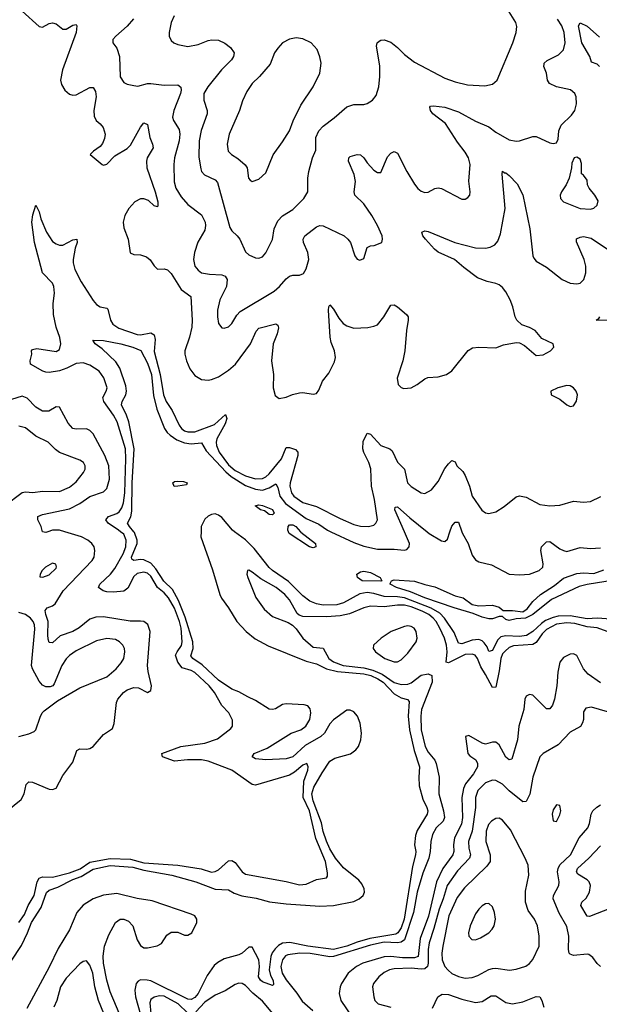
# Model space of a CAD drawing. Header units: inches. Extents: x 1771504 to 1971212, y 471788 to 643615.
# Tile 255 of 256: x 1812015 to 1815443, y 607207 to 613027. Entities that reach past the tile are written whole.
import ezdxf

# ---------------------------------------------------------------- set-up
doc = ezdxf.new("R2010")
doc.units = ezdxf.units.IN
doc.header["$MEASUREMENT"] = 0
doc.layers.add('B8610', color=7, linetype='Continuous')
doc.layers.add('B8611', color=7, linetype='Continuous')

msp = doc.modelspace()

# ---------------------------------------------------------------- linework, layer by layer
at = {"layer": 'B8610', "color": 5}
for points, elevation in [([(1811904.5, 607370), (1812024.9, 607555.1), (1812062, 607630), (1812084.5, 607690), (1812141.5, 607778.5), (1812173, 607867), (1812190, 607881.5), (1812241, 607899), (1812330, 607944.5), (1812378, 607962), (1812450, 608006.5), (1812550, 608028), (1812683.6, 608016.4), (1812750, 607999.1), (1812914.6, 607970), (1813057.4, 607930), (1813170, 607888), (1813250, 607882.7), (1813282.8, 607862.8), (1813328.5, 607848.5), (1813413.8, 607833.8), (1813493.1, 607813.1), (1813590, 607799.7), (1813790, 607786.7), (1813870, 607791.6), (1813990, 607815.3), (1814022.6, 607830), (1814045.6, 607850), (1814053.2, 607870), (1814051.5, 607890), (1814038.1, 607918.1), (1814019.9, 607939.9), (1813930, 608013.2), (1813882.4, 608070), (1813850, 608126), (1813829.9, 608170.1), (1813810, 608228.3), (1813798.9, 608278.9), (1813749.7, 608410), (1813743.5, 608450), (1813755.4, 608490), (1813804.2, 608575.8), (1813850, 608644.2), (1813879.1, 608660.9), (1813972.1, 608687.9), (1814003.4, 608710), (1814019.2, 608730), (1814033, 608770), (1814036.6, 608810), (1814028.2, 608868.2), (1814011.8, 608910), (1813990, 608935.3), (1813970, 608946), (1813950, 608945), (1813870, 608887.3), (1813850, 608864.2), (1813816.9, 608810), (1813796.6, 608790), (1813704, 608736), (1813630, 608669), (1813590, 608656.9), (1813470, 608650.9), (1813410, 608656.9), (1813389.8, 608669.8), (1813402, 608690), (1813478.7, 608721.3), (1813621.1, 608810), (1813677.4, 608830), (1813707.8, 608850), (1813731.5, 608890), (1813735.7, 608930), (1813733.1, 608953.1), (1813719.6, 608970), (1813697.3, 608977.3), (1813590, 608982), (1813570, 608978.5), (1813527.4, 608952.6), (1813510, 608949.2), (1813490, 608951.9), (1813410, 609003.4), (1813363.5, 609023.5), (1813310, 609054.6), (1813269.8, 609070), (1813190, 609122.3), (1813093.6, 609213.6), (1813038.4, 609250), (1813027.4, 609267.4), (1813041.6, 609310), (1813039.4, 609350), (1812994.2, 609494.2), (1812953.8, 609593.8), (1812917.7, 609657.7), (1812868.4, 609708.4), (1812821.1, 609781.1), (1812790, 609814.2), (1812750, 609833.9), (1812730, 609836.6), (1812690, 609830.7), (1812678.3, 609838.3), (1812676.5, 609850), (1812709, 609930), (1812709.6, 609950), (1812694.6, 609994.6), (1812690, 610000)], 360), ([(1811940.8, 608350), (1812023.4, 608416.6), (1812041.7, 608450), (1812054.2, 608505.8), (1812070, 608522), (1812090, 608519), (1812190, 608477.6), (1812210, 608475.5), (1812230, 608484.9), (1812270, 608558.8), (1812330, 608638.8), (1812353.1, 608706.9), (1812370, 608717.1), (1812410, 608715.8), (1812430, 608719.5), (1812449.3, 608730), (1812510, 608802.4), (1812563.1, 608836.9), (1812574.2, 608865.8), (1812586.9, 608990), (1812595, 609010), (1812629.8, 609050), (1812650, 609066.2), (1812690, 609080.2), (1812717.3, 609077.3), (1812770, 609050.7), (1812790, 609061), (1812794.3, 609090), (1812774.1, 609174.1), (1812769.9, 609209.9), (1812787.4, 609410), (1812771.9, 609451.9), (1812750, 609468.6), (1812730, 609472.4), (1812668.9, 609471.1), (1812510, 609496.2), (1812464.6, 609495.4), (1812430, 609483), (1812367.3, 609432.7), (1812330.2, 609410), (1812255.4, 609384.6), (1812210, 609343.5), (1812190, 609345.4), (1812184.2, 609364.2), (1812180.7, 609390), (1812183.7, 609470), (1812168.7, 609511.3), (1812165.3, 609534.7), (1812177.7, 609550), (1812210, 609562.4), (1812225.6, 609574.4), (1812271.6, 609650), (1812444, 609830), (1812455.2, 609850), (1812460.2, 609890), (1812454.8, 609910), (1812440.7, 609930), (1812418.8, 609950), (1812379.7, 609970), (1812282.1, 610000)], 420), ([(1812010.3, 607690), (1812043.1, 607736.9), (1812065.3, 607790), (1812100.2, 607850), (1812118.1, 607930), (1812130, 607952), (1812150, 607960.8), (1812210, 607958.8), (1812310, 607982.9), (1812371.7, 608008.3), (1812430, 608047.3), (1812550, 608068.6), (1812670, 608065.4), (1812750, 608042.8), (1812950, 608028.5), (1813087.3, 608007.3), (1813150, 607988.3), (1813170, 607991), (1813190, 608001.8), (1813250, 608054), (1813270, 608056), (1813290, 608044.9), (1813330, 607990.2), (1813350, 607976.8), (1813591.7, 607931.7), (1813670, 607913), (1813710, 607917), (1813770, 607943.8), (1813830, 607954.9), (1813835.4, 607964.6), (1813835.9, 607984.1), (1813823.7, 608050), (1813766.8, 608186.8), (1813728.8, 608350), (1813691.4, 608430), (1813695.2, 608524.8), (1813719.5, 608590), (1813721.4, 608610), (1813713.2, 608630), (1813690, 608620.2), (1813640.6, 608579.4), (1813610, 608560.7), (1813410, 608501.1), (1813390, 608505.8), (1813270, 608590.5), (1813130, 608643.7), (1813090, 608651.3), (1813008, 608652), (1812930, 608644.1), (1812859.6, 608670), (1812856.2, 608690), (1812967.8, 608730), (1813110, 608750.5), (1813184.8, 608775.2), (1813263.7, 608836.3), (1813274, 608850), (1813273, 608887), (1813252.3, 608930), (1813210, 608973.1), (1813166.2, 609050), (1813136.3, 609090), (1813050, 609168.2), (1813030, 609180.7), (1812976.5, 609196.5), (1812950.3, 609230), (1812937.1, 609270), (1812945.4, 609290), (1812972, 609328), (1812976.8, 609350), (1812970, 609430), (1812960.1, 609470), (1812930, 609547.5), (1812895.3, 609610), (1812870, 609638.6), (1812830.5, 609670.5), (1812790, 609737.9), (1812770, 609755.4), (1812750, 609761.3), (1812710, 609752.5), (1812690, 609735.2), (1812653.7, 609666.3), (1812630, 609648.6), (1812570, 609643.4), (1812530, 609645), (1812508.7, 609650), (1812481.6, 609670), (1812489, 609690), (1812551.3, 609748.7), (1812577.2, 609782.8), (1812627.1, 609870), (1812641.8, 609910), (1812645, 609950), (1812630, 609984.7), (1812612, 610000)], 380), ([(1812181.9, 610000), (1812170, 609995.8), (1812150, 609999.5), (1812149.9, 610000)], 420), ([(1813087.5, 610000), (1813086.9, 609970), (1813155.5, 609775.5), (1813198.5, 609630), (1813208.2, 609608.2), (1813250.2, 609550), (1813299.2, 609470), (1813353.4, 609410), (1813407.3, 609367.3), (1813484.8, 609324.8), (1813710, 609235.6), (1813770, 609219.9), (1813829.4, 609189.4), (1813894.4, 609174.4), (1814050, 609160.9), (1814091, 609150), (1814133.7, 609130), (1814163.7, 609110), (1814230, 609041), (1814270, 609018), (1814307.9, 609007.9), (1814317.3, 608997.3), (1814311.7, 608910), (1814320.5, 608830), (1814347.6, 608707.6), (1814379.8, 608610), (1814374.6, 608550), (1814377.8, 608497.8), (1814399.8, 608419.8), (1814423.6, 608370), (1814428, 608350), (1814425.4, 608330), (1814365.3, 608234.7), (1814355.3, 608204.7), (1814349.4, 608150), (1814357.1, 608110), (1814356.3, 608090), (1814337.8, 608022.2), (1814288.5, 607710), (1814270, 607658.7), (1814251, 607629), (1814238.7, 607621.3), (1814085.2, 607594.8), (1814010, 607573.8), (1813950, 607549.6), (1813870, 607531.1), (1813719.7, 607550), (1813611.6, 607571.6), (1813570, 607568), (1813545.9, 607554.1), (1813525.4, 607534.6), (1813508.4, 607511.6), (1813500.1, 607490), (1813490.8, 607410), (1813497.4, 607377.4), (1813513.1, 607346.9), (1813515.6, 607324.4), (1813510, 607318.7), (1813450, 607340.2), (1813438.6, 607350), (1813428.2, 607370), (1813433.9, 607430), (1813428.4, 607470), (1813390, 607543.9), (1813370, 607545), (1813330, 607508.6), (1813310, 607498.3), (1813224.5, 607475.5), (1813186.3, 607453.7), (1813164.4, 607435.6), (1813122.7, 607377.3), (1813070, 607270.4), (1813050, 607246.5), (1813030, 607235.7), (1813010, 607237.4), (1812790, 607345), (1812769.6, 607350.4), (1812729.5, 607350.5), (1812715.5, 607344.5), (1812703.8, 607330), (1812696.4, 607290), (1812700.6, 607250), (1812744.3, 607090)], 360), ([(1815510, 609484), (1815430, 609488.4), (1815370, 609484.8), (1815270, 609503.9), (1815199.3, 609500.7), (1815170, 609493.9), (1815125.1, 609474.9), (1815101.4, 609458.6), (1815049.1, 609410), (1815012.6, 609387.4), (1814970, 609380.8), (1814890, 609385.6), (1814860.8, 609379.2), (1814841.1, 609358.9), (1814810, 609298.3), (1814790, 609292.6), (1814779.1, 609319.1), (1814762.6, 609342.6), (1814750, 609354.5), (1814730, 609362.2), (1814690, 609358.3), (1814630, 609338.2), (1814610, 609342.2), (1814584.6, 609404.6), (1814527.1, 609490), (1814499.4, 609519.4), (1814448.3, 609548.3), (1814290, 609608.5), (1814250, 609615.5), (1814170, 609617.4), (1814110, 609635.3), (1814070, 609641), (1814027, 609633), (1813930, 609580.6), (1813890, 609568.5), (1813810, 609566.2), (1813770, 609574.3), (1813730, 609589), (1813690, 609620.7), (1813605.3, 609705.3), (1813510.5, 609770), (1813490, 609789.4), (1813401.8, 609901.8), (1813351.3, 609951.3), (1813286.1, 610000)], 360), ([(1813675.6, 610000), (1813677.7, 609997.7), (1813763.8, 609930), (1813766.8, 609910), (1813750, 609905.1), (1813729.7, 609910), (1813609.1, 609989.1), (1813604.5, 610000)], 340), ([(1813855.4, 610000), (1813990, 609935.5), (1814050, 609914.7), (1814130, 609897.2), (1814230, 609897.5), (1814288.1, 609891.9), (1814304.9, 609895.1), (1814318.7, 609910), (1814320.2, 609930), (1814289.6, 610000)], 360), ([(1814424.3, 610000), (1814436.9, 609990), (1814510, 609946.5), (1814530, 609943.2), (1814544.4, 609955.6), (1814559.1, 610000)], 360), ([(1814630.4, 610000), (1814634, 609990), (1814667.8, 609930), (1814690, 609862.4), (1814710, 609834.6), (1814730, 609821.5), (1814805.1, 609805.1), (1814910, 609749.4), (1814970, 609744.4), (1815030, 609748.7), (1815086, 609770), (1815108.2, 609790), (1815110.8, 609810), (1815097.3, 609890), (1815101.1, 609910), (1815130, 609941.1), (1815150, 609942.3), (1815210, 609899.7), (1815230, 609888.2), (1815250, 609883.9), (1815330, 609907.6), (1815390, 609900.9), (1815450, 609905.8)], 360), ([(1815489.8, 609410), (1815430, 609431.2), (1815370, 609437), (1815298.6, 609458.6), (1815250, 609460.9), (1815190, 609453.2), (1815130, 609422.6), (1815104.2, 609395.8), (1815070, 609346.2), (1815050, 609334.2), (1814934.6, 609325.4), (1814910, 609315.4), (1814885, 609295), (1814870, 609277.8), (1814859.4, 609250), (1814850, 609177.7), (1814830, 609080.5), (1814810, 609079.3), (1814770, 609156.3), (1814741.2, 609201.2), (1814723, 609250), (1814708.4, 609270), (1814690, 609276.7), (1814650, 609274.1), (1814550, 609225), (1814537, 609230), (1814543.5, 609290), (1814539, 609330), (1814526.9, 609370), (1814500.2, 609430), (1814477.9, 609470), (1814460.9, 609490), (1814435, 609510), (1814395.8, 609530), (1814330, 609556.4), (1814290, 609565.6), (1814250, 609565.8), (1814170, 609555.5), (1814090, 609559.9), (1814050.5, 609549.5), (1813964.9, 609515.1), (1813910, 609503.5), (1813830, 609496.4), (1813690, 609498.3), (1813666.8, 609506.8), (1813655.8, 609515.8), (1813610, 609597.8), (1813582.3, 609630), (1813531.6, 609670), (1813441.4, 609721.4), (1813390, 609760.4), (1813370, 609772.8), (1813362.8, 609770), (1813358, 609750), (1813363.9, 609730), (1813410.9, 609610.9), (1813461.4, 609541.4), (1813510, 609498.5), (1813603.5, 609463.5), (1813628.5, 609448.5), (1813650, 609427), (1813688.4, 609370), (1813750, 609318.3), (1813810, 609312.7), (1813843.7, 609250), (1813870.9, 609230.9), (1813927.2, 609210), (1814050, 609195.2), (1814102.4, 609182.4), (1814157.9, 609157.9), (1814230, 609109.4), (1814270, 609096.1), (1814310, 609099.9), (1814330, 609107.6), (1814390, 609152.5), (1814430, 609159.3), (1814452.9, 609150), (1814453.4, 609110), (1814391.7, 608950), (1814387.4, 608910), (1814389.1, 608830), (1814412.7, 608730), (1814430, 608697.8), (1814469.2, 608650), (1814478, 608630), (1814495.7, 608550), (1814492.7, 608450), (1814521.4, 608350), (1814526.5, 608310), (1814518.7, 608290), (1814477.8, 608250), (1814455.2, 608210), (1814445.9, 608170), (1814442.9, 608110), (1814434.9, 608070), (1814398, 607982), (1814365.7, 607870), (1814343.3, 607750), (1814290, 607588.8), (1814270, 607574.1), (1814250, 607570.4), (1814170, 607573.8), (1814090, 607557.2), (1813870, 607489.2), (1813850, 607488), (1813733.4, 607506.6), (1813671.5, 607508.5), (1813600.2, 607499.8), (1813586.8, 607493.2), (1813569.2, 607470), (1813559.3, 607430), (1813567, 607390), (1813590, 607350.8), (1813653.5, 607273.5), (1813686.2, 607226.2), (1813748.5, 607170)], 380), ([(1815530, 609713.3), (1815370, 609689.1), (1815324.2, 609675.8), (1815160.8, 609599.2), (1815050.2, 609510), (1815006, 609490), (1814950, 609484.8), (1814910, 609475.9), (1814890, 609481.2), (1814870, 609498.4), (1814850, 609498.5), (1814810, 609485.9), (1814790, 609485.7), (1814750, 609494.6), (1814697.5, 609517.5), (1814584, 609550), (1814410, 609608.5), (1814325.6, 609645.6), (1814242.6, 609670), (1814206.6, 609690), (1814206.6, 609693.4), (1814214.5, 609710), (1814230, 609715.9), (1814350, 609708.5), (1814410, 609688.4), (1814470, 609675.2), (1814590, 609620.6), (1814637.1, 609610), (1814690, 609569.1), (1814730, 609561.3), (1814810, 609565.2), (1814850, 609553.8), (1814873.7, 609533.7), (1814930, 609535.2), (1814990, 609526), (1815015.2, 609544.8), (1815050, 609587.2), (1815095.6, 609630), (1815177.5, 609682.5), (1815230, 609725.2), (1815310, 609753.8), (1815350, 609757.9), (1815410, 609752.9), (1815470, 609775.6)], 340), ([(1812010, 608790.4), (1812070, 608805.7), (1812099.8, 608820.2), (1812111.2, 608830), (1812136.4, 608903.6), (1812148.5, 608930), (1812159, 608941), (1812239.3, 609000.7), (1812370, 609077), (1812530, 609141.8), (1812585.1, 609190), (1812615.1, 609224.9), (1812630.7, 609250), (1812637.4, 609290), (1812634.8, 609310), (1812625.7, 609330), (1812606, 609350), (1812582.3, 609362.3), (1812530, 609369.8), (1812470, 609354.6), (1812350, 609295.5), (1812310, 609268.5), (1812290, 609248.3), (1812264.2, 609210), (1812219.9, 609100.1), (1812210.3, 609089.7), (1812196, 609084), (1812170, 609083), (1812150, 609092.8), (1812130, 609116.3), (1812090.6, 609190), (1812085.2, 609210), (1812104.6, 609424.6), (1812102.4, 609450), (1812094.5, 609470), (1812079.4, 609490), (1812050, 609511.3), (1812010, 609521.8)], 440), ([(1815450, 609107.4), (1815377.6, 609157.6), (1815348.2, 609190), (1815310, 609267.8), (1815290, 609277.7), (1815270, 609276.8), (1815230, 609256.9), (1815210, 609229.3), (1815197.4, 609170), (1815191, 609090), (1815177, 609010), (1815165.9, 608974.1), (1815150, 608952.8), (1815130, 608953.5), (1815050, 609034), (1815030, 609038.9), (1815010, 609027.3), (1815001.3, 609010), (1814995.9, 608950), (1814966.5, 608850), (1814958.6, 608770), (1814924.4, 608655.6), (1814910, 608651.3), (1814890, 608668.4), (1814850, 608741.3), (1814830, 608756.9), (1814810, 608756.9), (1814770, 608743.7), (1814750, 608749.5), (1814670, 608795.1), (1814652, 608790), (1814665.3, 608690), (1814676.2, 608676.2), (1814711.6, 608651.6), (1814722, 608630), (1814721.8, 608610), (1814698.7, 608570), (1814652.1, 608510), (1814638.6, 608481.4), (1814629.1, 608430), (1814634.5, 608310), (1814628.5, 608271.5), (1814586, 608190), (1814580.2, 608150), (1814582.7, 608110), (1814576.6, 608090), (1814516.8, 608010), (1814479.5, 607930), (1814431.8, 607728.2), (1814384.1, 607595.9), (1814371.3, 607488.7), (1814350, 607480.9), (1814279.4, 607480.6), (1814210, 607488.5), (1814170, 607488.3), (1814044.9, 607450), (1814006, 607430), (1813957.7, 607390), (1813917.8, 607330), (1813910, 607309.3), (1813904.1, 607270), (1813914, 607230), (1813977.2, 607137.2)], 420), ([(1815490, 608934.6), (1815396.1, 608963.9), (1815362.7, 608957.3), (1815350, 608935.3), (1815348.3, 608890), (1815343.5, 608870), (1815331.2, 608848.8), (1815270, 608815.8), (1815199.1, 608740.9), (1815111, 608689), (1815091, 608669), (1815050, 608549.6), (1815030.9, 608449.1), (1815010, 608406.3), (1814990, 608403), (1814910, 608468.2), (1814870, 608507.3), (1814830, 608529.9), (1814810, 608531.1), (1814770, 608515), (1814725.1, 608470), (1814711.3, 608430), (1814709.5, 608369.5), (1814690.1, 608230), (1814669.6, 608169.6), (1814670.1, 608130), (1814680.1, 608090), (1814675.5, 608070), (1814603.4, 607996.6), (1814543.1, 607910), (1814519.7, 607830), (1814495.2, 607770), (1814464.7, 607655.3), (1814436.2, 607570), (1814429.8, 607530), (1814430.4, 607450), (1814425.9, 607430), (1814410, 607415.7), (1814390, 607413.8), (1814330, 607420.5), (1814230, 607417.2), (1814202, 607410), (1814170, 607394.9), (1814138.6, 607370), (1814107.2, 607330), (1814101.8, 607310), (1814109.1, 607250), (1814116, 607230), (1814135.5, 607210), (1814210, 607190.2)], 440), ([(1815450, 607429.7), (1815430, 607448.2), (1815404.1, 607484.1), (1815380.8, 607500.8), (1815370, 607503.5), (1815290, 607494.8), (1815270, 607503), (1815264.4, 607510), (1815259.8, 607530), (1815263, 607610), (1815250, 607667), (1815204.6, 607744.6), (1815169.1, 607830), (1815172.5, 607850), (1815203.4, 607910), (1815205.6, 607930), (1815195.9, 607990), (1815198.6, 608010), (1815210, 608031), (1815272.4, 608090), (1815323.2, 608190), (1815373.7, 608250), (1815385, 608275), (1815394.2, 608330), (1815405, 608350), (1815427.7, 608372.3), (1815450, 608386.5)], 440), ([(1815510, 607774.7), (1815385, 607725), (1815370, 607728.3), (1815334.2, 607790), (1815338.9, 607810), (1815365.6, 607834.4), (1815384.9, 607870), (1815390.6, 607910), (1815383.5, 607930), (1815370, 607942.9), (1815315.9, 607975.9), (1815308.4, 607990), (1815313, 608010), (1815379.9, 608070), (1815450, 608144.2)], 420), ([(1812683.5, 606963.5), (1812550, 607281.1), (1812529.4, 607349.4), (1812510.6, 607450), (1812507.9, 607492.1), (1812517, 607550), (1812542.4, 607617.6), (1812582.1, 607690), (1812610, 607709.6), (1812630, 607710.5), (1812658.4, 607698.4), (1812683.6, 607670), (1812710, 607588.2), (1812730, 607553.8), (1812750, 607541.5), (1812770, 607541), (1812827.1, 607552.9), (1812853.1, 607566.9), (1812884.9, 607615.1), (1812910, 607633), (1812950, 607632.7), (1812990, 607614.6), (1813010, 607614.9), (1813033.8, 607630), (1813062.2, 607690), (1813062.5, 607710), (1813050, 607729.7), (1813030, 607738.7), (1812797.8, 607817.8), (1812710, 607831.9), (1812590, 607861.8), (1812510, 607852.2), (1812450, 607829.9), (1812390, 607791.9), (1812353.6, 607750), (1812310, 607647.4), (1812243.3, 607536.7), (1812190, 607425.6), (1812057.8, 607182.2)], 360), ([(1812530, 607108.2), (1812480.6, 607230), (1812459.1, 607310), (1812448.5, 607390), (1812430, 607438.7), (1812410, 607464.7), (1812390, 607459.8), (1812370, 607446), (1812290, 607361.1), (1812256.9, 607310), (1812235, 607230), (1812217.8, 607190)], 380), ([(1813511.5, 607151.5), (1813450, 607225.4), (1813392.9, 607272.9), (1813350, 607317.2), (1813330, 607328.9), (1813310, 607330.9), (1813290, 607324.8), (1813230, 607287.1), (1813170, 607261.6), (1813110, 607219.5), (1813057, 607163)], 380), ([(1813010, 607154.7), (1812951.6, 607210), (1812870, 607254), (1812842.4, 607257.6), (1812810.5, 607249.5), (1812790, 607234.6), (1812783.7, 607216.3), (1812796.5, 607090)], 380), ([(1814456.4, 607183.6), (1814487.1, 607250), (1814513.9, 607266.1), (1814550, 607265.5), (1814630, 607236.4), (1814710, 607216.8), (1814750, 607224), (1814803.5, 607256.5), (1814830, 607257), (1814890, 607217.5), (1814930, 607208.6), (1814990, 607222), (1815070, 607252.9), (1815090.2, 607250), (1815103.2, 607230), (1815113.9, 607190)], 440)]:
    msp.add_lwpolyline(points, dxfattribs=dict(at, elevation=elevation))
for points, elevation in [([(1812210, 609814), (1812167.7, 609790), (1812147.7, 609770), (1812136, 609750), (1812134, 609734), (1812151.3, 609731.3), (1812190, 609744.9), (1812230, 609784), (1812233, 609793), (1812229.3, 609809.3)], 440), ([(1814150, 609708.4), (1814040.7, 609710), (1814012.3, 609730), (1814009.6, 609750), (1814030, 609763.2), (1814050, 609766), (1814090, 609758.4), (1814146, 609730), (1814156, 609710)], 340), ([(1814310, 609443.6), (1814290, 609440.2), (1814212.3, 609410), (1814151.9, 609370), (1814106.5, 609330), (1814104.3, 609310), (1814118.6, 609290), (1814174, 609250), (1814230, 609230.5), (1814250, 609231.9), (1814270, 609242.5), (1814310, 609281.4), (1814359, 609350), (1814364.9, 609370), (1814359.5, 609410), (1814346.8, 609430), (1814330, 609440.5)], 420), ([(1815190, 608385.2), (1815170, 608357.2), (1815163.1, 608330), (1815170, 608291), (1815190, 608287.3), (1815210, 608326), (1815214.3, 608350), (1815210, 608382)], 460), ([(1814850, 608306.4), (1814830, 608304.8), (1814806, 608290), (1814788, 608270), (1814772.6, 608230), (1814771.6, 608170), (1814797.1, 608090), (1814796.9, 608050), (1814777.5, 608022.5), (1814644.4, 607895.6), (1814602.5, 607837.5), (1814553.3, 607730), (1814516.6, 607550), (1814510.9, 607510), (1814514.2, 607470), (1814530, 607430.4), (1814548.3, 607408.2), (1814570, 607389.2), (1814610.2, 607370.2), (1814650, 607362.2), (1814690, 607366.2), (1814723.5, 607376.5), (1814790, 607412.9), (1814810, 607417.8), (1814830, 607419.7), (1814911.7, 607408.3), (1814950, 607413.8), (1815007.2, 607432.8), (1815030, 607447), (1815049.1, 607470.9), (1815086.4, 607550), (1815087.7, 607610), (1815077.3, 607670), (1815058.8, 607710), (1815021.9, 607761.9), (1815005.3, 607810), (1815005.3, 607874.7), (1815026.2, 607970), (1815020.9, 608030), (1815004.5, 608070), (1814917.4, 608237.4), (1814870, 608294.5)], 460), ([(1814790, 607802), (1814770, 607800.7), (1814750, 607789.6), (1814730, 607769.5), (1814710, 607740.9), (1814679.6, 607670), (1814669.1, 607630), (1814670.4, 607610), (1814689, 607589), (1814710, 607587.2), (1814740.8, 607599.2), (1814789.4, 607630), (1814809.6, 607650), (1814820.5, 607670), (1814828, 607710), (1814823.5, 607750), (1814810, 607782.7)], 480)]:
    msp.add_lwpolyline(points, close=True, dxfattribs=dict(at, elevation=elevation))
at = {"layer": 'B8611', "color": 5}
for points, elevation in [([(1812030, 613077.6), (1812130, 612985.5), (1812150, 612983), (1812190, 613004.9), (1812210, 613007.7), (1812230, 613002.8), (1812270, 612970.8), (1812290, 612970.6), (1812330, 612994.4), (1812350, 612997.3), (1812353.7, 612990), (1812348.9, 612950), (1812268.1, 612730), (1812256.5, 612670), (1812263.1, 612643.1), (1812282.3, 612610), (1812310, 612587.2), (1812330, 612579.5), (1812350, 612582), (1812430, 612626), (1812450, 612624.9), (1812463, 612603), (1812467.1, 612570), (1812453.9, 612490), (1812455.5, 612455.5), (1812467.4, 612430), (1812491.9, 612411.9), (1812509.1, 612390), (1812519.8, 612350), (1812516.5, 612323.5), (1812504.8, 612295.2), (1812490, 612277.6), (1812451, 612250), (1812431.3, 612230), (1812502.8, 612170), (1812510, 612167.2), (1812530, 612172.4), (1812578.6, 612221.4), (1812650, 612265.7), (1812670, 612284.1), (1812730, 612391.3), (1812750, 612416), (1812770, 612407.7), (1812784.1, 612330), (1812800.9, 612290), (1812804.5, 612270), (1812768.6, 612210), (1812764.8, 612190), (1812767, 612150), (1812815.5, 612010), (1812831.8, 611950), (1812832.6, 611927.4), (1812830, 611921.2), (1812810, 611925.6), (1812777, 611957), (1812750, 611968.4), (1812730, 611967.1), (1812695.5, 611950), (1812659.7, 611910), (1812636.6, 611870), (1812627.8, 611830), (1812630, 611796), (1812656.5, 611730), (1812669, 611649), (1812690, 611638.7), (1812730, 611637.2), (1812764.7, 611624.7), (1812786.4, 611606.4), (1812810, 611572.4), (1812830, 611552.4), (1812870, 611554), (1812890, 611547.4), (1812910, 611525.7), (1812970, 611432.7), (1813026.3, 611390), (1813035.8, 611250), (1813033.6, 611210), (1813020.1, 611150), (1812991.8, 611070), (1812991, 611050), (1813001, 611010), (1813022.1, 610962.1), (1813050, 610924), (1813090, 610899.2), (1813130, 610895.6), (1813150, 610899.3), (1813190, 610916.5), (1813250, 610955.4), (1813290.6, 610990), (1813380.2, 611110), (1813414.4, 611185.6), (1813430, 611203.8), (1813530, 611228.7), (1813540.7, 611220.7), (1813546, 611206), (1813537.4, 611170), (1813513.4, 611110), (1813503.2, 611010), (1813515.2, 610930), (1813514.3, 610850), (1813526.1, 610806.1), (1813550, 610787.4), (1813590, 610794.6), (1813628.9, 610811.1), (1813670, 610822), (1813690, 610822.7), (1813750, 610812.2), (1813770, 610818), (1813783.5, 610836.5), (1813805.4, 610890), (1813843.2, 610936.8), (1813876, 611004), (1813881.8, 611030), (1813876.8, 611070), (1813857.6, 611117.6), (1813851.5, 611150), (1813840.9, 611310), (1813843, 611330), (1813850, 611340.5), (1813870, 611315.8), (1813901.6, 611261.6), (1813927.7, 611230), (1813950, 611216.3), (1813990, 611204.2), (1814073.5, 611206.5), (1814110, 611214.4), (1814130, 611223.9), (1814168.9, 611270), (1814210, 611338.9), (1814230, 611340.7), (1814250, 611329.2), (1814303.2, 611283.2), (1814312.1, 611270), (1814313.2, 611250), (1814301.8, 611190), (1814293.2, 611070), (1814280.2, 611010), (1814247.9, 610907.9), (1814252.2, 610870), (1814270, 610852.2), (1814287.1, 610847.1), (1814330, 610850.3), (1814366, 610870), (1814410, 610904), (1814428.9, 610911.1), (1814490, 610915.2), (1814539.5, 610930), (1814570, 610952), (1814668, 611072), (1814692.4, 611087.6), (1814730, 611091.3), (1814830, 611087.6), (1814875.6, 611104.4), (1814950, 611118.7), (1814970, 611115.8), (1815000.6, 611100.6), (1815070, 611042), (1815110, 611046), (1815154.5, 611070), (1815174, 611090), (1815169, 611110), (1815103.1, 611143.1), (1815062.7, 611190), (1815030, 611207.6), (1814983.9, 611223.9), (1814954.3, 611250), (1814944.5, 611270), (1814931.5, 611330), (1814915.9, 611370), (1814890, 611418.2), (1814870, 611444.1), (1814850, 611459.4), (1814830, 611467.2), (1814778.6, 611478.6), (1814721.3, 611501.3), (1814641.2, 611561.2), (1814585.6, 611610), (1814490, 611652.1), (1814468.3, 611670), (1814415.1, 611730), (1814399.8, 611750), (1814392.7, 611770), (1814410, 611778), (1814430, 611774.7), (1814589.1, 611709.1), (1814710, 611677.7), (1814770, 611675.9), (1814797.6, 611682.4), (1814824.1, 611695.9), (1814842.6, 611717.4), (1814858.8, 611761.2), (1814886.6, 611910), (1814867.3, 612112.7), (1814869.7, 612130.3), (1814882, 612122), (1814890, 612122), (1814910, 612105.3), (1814956.6, 612056.6), (1814990.8, 611990.8), (1815031.7, 611790), (1815049.3, 611630), (1815056.3, 611616.3), (1815070, 611598.7), (1815130, 611564.7), (1815222.3, 611490), (1815270, 611469.3), (1815310, 611464.4), (1815330, 611469), (1815352, 611490), (1815363.7, 611530), (1815362.3, 611570), (1815352.1, 611610), (1815307, 611713), (1815308.6, 611731.4), (1815330, 611741.7), (1815350, 611745), (1815394.4, 611734.4), (1815490, 611670.2)], 420), ([(1812928.8, 613050), (1812910.3, 613010), (1812898.4, 612950), (1812899.3, 612930), (1812910, 612902.8), (1812926, 612890), (1812950, 612880.5), (1813010, 612868.5), (1813070, 612879.3), (1813130, 612904.4), (1813151.5, 612908.5), (1813190, 612906.4), (1813227.8, 612887.8), (1813261.3, 612861.3), (1813282.6, 612830), (1813280.3, 612810), (1813267.2, 612790), (1813208.9, 612731.1), (1813126.9, 612630), (1813104.7, 612590), (1813103.2, 612550), (1813122.7, 612490), (1813123.2, 612470), (1813088.5, 612371.5), (1813076.6, 612310), (1813074.7, 612214.7), (1813085.5, 612145.5), (1813090.2, 612130), (1813107, 612110), (1813170, 612079.2), (1813184.6, 612064.6), (1813258.4, 611798.4), (1813270, 611778), (1813302, 611750), (1813316.5, 611730), (1813350, 611654), (1813370, 611637.1), (1813410, 611619.3), (1813430, 611618), (1813450, 611624.9), (1813470, 611647.7), (1813510, 611727.7), (1813520.3, 611790), (1813542, 611838), (1813570, 611867.9), (1813630, 611905.2), (1813650, 611923.6), (1813694.8, 611970), (1813719.1, 612010), (1813718.5, 612090), (1813723.9, 612130), (1813746.4, 612210), (1813765.4, 612254.6), (1813765.4, 612330), (1813783.4, 612370), (1813810, 612396.9), (1813874.2, 612445.8), (1813948.6, 612511.4), (1813990, 612526), (1814050, 612525.7), (1814070, 612530.4), (1814102, 612550), (1814122.2, 612577.8), (1814139.2, 612630), (1814145.1, 612690), (1814145.3, 612754.7), (1814125.4, 612870), (1814129.8, 612890.2), (1814140.7, 612899.3), (1814150, 612906), (1814170, 612908.5), (1814210, 612894.6), (1814250, 612863.1), (1814290, 612820.9), (1814350, 612776), (1814530, 612681.7), (1814590, 612658.3), (1814662.2, 612642.2), (1814765.1, 612634.9), (1814810, 612646), (1814838.4, 612670), (1814932.1, 612890), (1814951.1, 612950), (1814953.9, 612986.1), (1814949.7, 613010), (1814910, 613074)], 460), ([(1812688.2, 613031.8), (1812650, 612988.3), (1812582.8, 612930), (1812566.8, 612910), (1812566.8, 612890), (1812590, 612857.3), (1812605.6, 612810), (1812609.4, 612689.4), (1812630, 612655.8), (1812650, 612645.7), (1812690, 612637), (1812714.2, 612634.2), (1812770, 612649.2), (1812790, 612650.2), (1812870, 612639.8), (1812950, 612640.7), (1812968.2, 612628.2), (1812970.1, 612610.1), (1812965.9, 612590), (1812926.5, 612490), (1812919.1, 612450), (1812924.9, 612430), (1812957.7, 612377.7), (1812963, 612350), (1812957.7, 612310), (1812930.1, 612210), (1812926.6, 612170), (1812928.2, 612068.2), (1812938.2, 612030), (1812970, 611980.2), (1813010, 611934.4), (1813090, 611873.7), (1813111, 611830), (1813113.8, 611810), (1813110, 611782.7), (1813067.9, 611712.1), (1813049.5, 611650.5), (1813043.2, 611610), (1813051.3, 611570), (1813070, 611545.5), (1813090, 611531.3), (1813137.3, 611522.7), (1813210, 611518), (1813230.2, 611510.2), (1813241.5, 611490), (1813237.5, 611450), (1813198.6, 611370), (1813185.2, 611310), (1813184.6, 611270), (1813190.4, 611230.4), (1813210, 611204.9), (1813223.4, 611203.4), (1813250, 611210.6), (1813269.4, 611230), (1813299.4, 611280.6), (1813319.2, 611300.8), (1813519, 611421), (1813550.8, 611450), (1813590, 611495.2), (1813610, 611510.2), (1813630, 611517.4), (1813670, 611517.1), (1813693.5, 611526.5), (1813710, 611554), (1813724.8, 611610), (1813719.3, 611650), (1813693.3, 611710), (1813692.3, 611730), (1813702, 611750), (1813770, 611802.4), (1813790, 611810.2), (1813810, 611809.1), (1813933.4, 611750), (1813956.3, 611730), (1813970.3, 611710.3), (1813996.3, 611630), (1814010, 611610.8), (1814025.8, 611605.8), (1814050, 611616), (1814070, 611681), (1814089.5, 611690.5), (1814111, 611691), (1814157.2, 611710), (1814160.9, 611730), (1814157.6, 611750), (1814131, 611810), (1814097.6, 611870), (1814050, 611937.4), (1813997.4, 611990), (1813992.4, 612010), (1814001.6, 612070), (1813992.4, 612112.4), (1813960.4, 612190), (1813962, 612210), (1813970, 612217.1), (1814010, 612230.4), (1814030, 612228.4), (1814050, 612210.5), (1814070, 612180.4), (1814110, 612137.1), (1814130, 612123), (1814150, 612124), (1814190, 612215.5), (1814210, 612238), (1814230, 612248), (1814250, 612237.3), (1814304.9, 612130), (1814350, 612054.4), (1814370, 612028.4), (1814390, 612012.4), (1814410, 612004.9), (1814430, 612006.7), (1814470, 612028.5), (1814490, 612033.7), (1814510, 612028.7), (1814630, 611965.5), (1814650, 611964.9), (1814664.8, 611975.2), (1814676, 611990), (1814679.5, 612010), (1814671.4, 612071.4), (1814678.2, 612170), (1814668.7, 612210), (1814650, 612243.5), (1814603, 612303), (1814533.1, 612413.1), (1814457.4, 612470), (1814444, 612490), (1814440.7, 612510), (1814444.4, 612515.6), (1814462.3, 612517.7), (1814530, 612508.6), (1814610, 612482.8), (1814710, 612426), (1814790, 612393.6), (1814830, 612361.1), (1814910, 612316.5), (1814950, 612308.9), (1814970, 612310.3), (1815050, 612337), (1815070, 612337), (1815150, 612298), (1815170, 612294), (1815190, 612298), (1815199.1, 612320.9), (1815204, 612370), (1815217.7, 612402.3), (1815277.7, 612462.3), (1815297.7, 612490), (1815307.3, 612530), (1815305.4, 612570), (1815298, 612590), (1815271.5, 612611.5), (1815189.8, 612629.8), (1815148.3, 612650), (1815136, 612670), (1815129.8, 612710), (1815115.3, 612750), (1815115.8, 612764.2), (1815116.4, 612770), (1815134.2, 612785.8), (1815201, 612819), (1815230.6, 612849.4), (1815240.2, 612890), (1815234.8, 612950), (1815220.2, 612990), (1815195.5, 613030)], 440), ([(1815444.1, 612750), (1815430, 612762.9), (1815396.5, 612776.5), (1815386, 612810), (1815339.4, 612890), (1815320.2, 612990), (1815330, 613008.8), (1815370, 612988), (1815443.8, 612923.8)], 420), ([(1812612, 610000), (1812600.1, 610010), (1812539, 610050), (1812525.4, 610070), (1812540.9, 610090), (1812590, 610107), (1812603, 610117), (1812618.7, 610141.3), (1812629, 610171), (1812636.2, 610230), (1812643.4, 610430), (1812641.6, 610490), (1812590.5, 610650.5), (1812569.9, 610690), (1812512.3, 610770), (1812506.4, 610793.6), (1812525.8, 610830), (1812531.4, 610850), (1812512.8, 610910), (1812484.6, 610950), (1812430, 610984.7), (1812390, 610999.2), (1812350, 610993.8), (1812293.6, 610966.4), (1812250, 610951.2), (1812190, 610941.8), (1812170, 610942.3), (1812151.1, 610950), (1812078.3, 610990), (1812077.4, 611010), (1812086.3, 611050), (1812084.2, 611070), (1812090, 611077.4), (1812116.9, 611083.1), (1812230, 611065), (1812250, 611077.7), (1812258.8, 611110), (1812252.5, 611147.5), (1812230, 611210), (1812215.5, 611284.5), (1812212.2, 611350), (1812221.2, 611410), (1812217.2, 611450), (1812208.1, 611470), (1812149.1, 611530), (1812102, 611710), (1812087.3, 611830), (1812092.9, 611872.9), (1812110, 611930.4), (1812130, 611890.8), (1812140.2, 611850), (1812172.9, 611770), (1812210, 611715.8), (1812230, 611701.2), (1812250, 611694.4), (1812270, 611694.7), (1812330, 611725.7), (1812352, 611730), (1812355.9, 611710), (1812343.8, 611676.2), (1812331.2, 611610), (1812330.6, 611590), (1812341.8, 611550), (1812377.7, 611477.7), (1812450, 611366.2), (1812470, 611342.9), (1812490, 611330.2), (1812530, 611320.7), (1812535.6, 611315.6), (1812552.6, 611250), (1812566.8, 611226.8), (1812602.3, 611202.3), (1812710, 611165.6), (1812730, 611163.3), (1812790, 611175), (1812810, 611163.2), (1812816.6, 611136.6), (1812810, 611066), (1812846.1, 610930), (1812865, 610810), (1812881.8, 610770), (1812917, 610717), (1812958.5, 610630), (1812972.8, 610610), (1812990, 610597.1), (1813010, 610589.7), (1813050, 610589.7), (1813166.6, 610633.4), (1813232.4, 610692.4), (1813239.2, 610670), (1813230, 610638), (1813181.1, 610550), (1813176.1, 610530), (1813178.5, 610510), (1813194.2, 610470), (1813250, 610396.3), (1813290, 610362.6), (1813350, 610331.1), (1813410, 610312.8), (1813450, 610315.4), (1813470, 610324.5), (1813490, 610341.7), (1813563.5, 610430), (1813590, 610498.3), (1813610, 610497.4), (1813646.6, 610486.6), (1813659.8, 610470), (1813659.3, 610450), (1813614.1, 610290), (1813612, 610270), (1813622.5, 610230), (1813636.4, 610210), (1813690, 610172.4), (1813770, 610149.5), (1813910, 610078), (1813990, 610042.6), (1814030, 610033.1), (1814078, 610030), (1814110, 610039.6), (1814122, 610050), (1814130.8, 610070), (1814113.7, 610190), (1814096.4, 610270), (1814092.1, 610372.1), (1814079.9, 610410), (1814050, 610468.1), (1814044.6, 610490), (1814046.6, 610533.4), (1814070, 610582.4), (1814090, 610577.6), (1814150.7, 610510.7), (1814204.2, 610490), (1814218.3, 610478.3), (1814250, 610411.6), (1814290.2, 610370), (1814308.7, 610288.7), (1814330, 610267.7), (1814390, 610230.4), (1814410, 610226.7), (1814450, 610247), (1814490, 610297.6), (1814530, 610374.4), (1814550, 610400.7), (1814570, 610420.7), (1814590, 610414), (1814599.3, 610390), (1814635.2, 610355.2), (1814650, 610332.4), (1814675.9, 610270), (1814690.3, 610210), (1814747.7, 610127.7), (1814770, 610111.8), (1814790, 610107.6), (1814830, 610118.3), (1814879.6, 610150), (1814950, 610205.7), (1814970, 610211.7), (1815010, 610204.6), (1815090, 610160.9), (1815150, 610153.6), (1815210, 610156.9), (1815290, 610181.1), (1815350, 610174.4), (1815390, 610179.5), (1815452.5, 610207.5)], 380), ([(1815490, 611248), (1815424.5, 611250), (1815439.8, 611260.2), (1815444.7, 611270)], 380), ([(1812690, 610000), (1812664.1, 610030), (1812653, 610050), (1812671.9, 610088.1), (1812678.1, 610121.9), (1812680.5, 610290), (1812691.3, 610490), (1812660.1, 610650), (1812647.2, 610690), (1812617.6, 610750), (1812621.1, 610770), (1812643, 610810), (1812646.7, 610830), (1812643, 610863), (1812606.3, 610966.3), (1812583.7, 611003.7), (1812502, 611082), (1812460.7, 611110), (1812448.3, 611131.7), (1812509.9, 611130.1), (1812613, 611110), (1812684.6, 611090), (1812730.8, 611070.8), (1812770, 610996.8), (1812793.8, 610930), (1812805.7, 610805.7), (1812825.3, 610725.3), (1812871.9, 610610), (1812886.7, 610586.7), (1812904.1, 610570), (1812943.8, 610543.8), (1812990, 610524.8), (1813030, 610520.1), (1813090, 610525.4), (1813118.6, 610478.6), (1813233.2, 610353.2), (1813266, 610326), (1813350, 610274.2), (1813410, 610251.5), (1813450, 610246.7), (1813490, 610259), (1813530, 610282.8), (1813541.9, 610261.9), (1813553.2, 610210), (1813586.4, 610166.4), (1813710, 610078.6), (1813784, 610044), (1813834.5, 610010), (1813855.4, 610000)], 360), ([(1812149.9, 610000), (1812142.1, 610030), (1812122.3, 610070), (1812123.1, 610090), (1812150, 610102.3), (1812310, 610135.5), (1812370, 610167.1), (1812430, 610209), (1812510, 610235.3), (1812530, 610255.5), (1812545.5, 610310), (1812541.3, 610390), (1812519.4, 610450), (1812450, 610578), (1812430, 610598.2), (1812410, 610607.8), (1812350, 610605.7), (1812328.5, 610610), (1812301, 610641), (1812250, 610736.3), (1812230, 610738), (1812186.8, 610713.2), (1812150, 610712.2), (1812110, 610735.9), (1812059.2, 610790), (1812030, 610801), (1811910, 610763.9)], 420), ([(1811926.2, 610153.8), (1812030, 610232.9), (1812050, 610236.5), (1812092.9, 610232.9), (1812150, 610239.8), (1812250, 610237.7), (1812310, 610262.7), (1812350, 610294.9), (1812392.3, 610350), (1812401.7, 610370), (1812402.6, 610390), (1812392.8, 610410), (1812370, 610423.1), (1812250, 610467.8), (1812225.9, 610485.9), (1812183, 610530), (1812110, 610565.6), (1812050, 610615.1), (1812010, 610623.1)], 440), ([(1813286.1, 610000), (1813272.7, 610010), (1813210, 610084.8), (1813190, 610098.7), (1813170, 610104.9), (1813150, 610102.2), (1813130, 610093), (1813110, 610074), (1813088, 610030), (1813087.5, 610000)], 360), ([(1814289.6, 610000), (1814232.6, 610130), (1814235.5, 610144.5), (1814250, 610146.3), (1814321.8, 610081.8), (1814424.3, 610000)], 360), ([(1813604.5, 610000), (1813600.3, 610010), (1813602.4, 610030), (1813610, 610041.1), (1813630, 610040.8), (1813648.4, 610030), (1813675.6, 610000)], 340), ([(1814559.1, 610000), (1814570, 610032.6), (1814590, 610056.1), (1814610, 610057), (1814630.4, 610000)], 360), ([(1812282.1, 610000), (1812250, 610009.9), (1812210, 610009.9), (1812181.9, 610000)], 420)]:
    msp.add_lwpolyline(points, dxfattribs=dict(at, elevation=elevation))
for points, elevation in [([(1813650, 612918.7), (1813610, 612911.6), (1813570, 612889.6), (1813541.1, 612858.9), (1813522.6, 612830), (1813496, 612764), (1813434, 612690), (1813390.4, 612650), (1813358.2, 612601.8), (1813332.3, 612547.7), (1813314.2, 612490), (1813253.7, 612350), (1813241.5, 612290), (1813248.7, 612248.7), (1813267, 612230), (1813305.4, 612205.4), (1813348.3, 612168.3), (1813360.3, 612150), (1813368.7, 612090), (1813378, 612078), (1813390, 612070.7), (1813430, 612084.9), (1813470, 612120.7), (1813513.1, 612226.9), (1813570, 612305.5), (1813610, 612370.6), (1813631.8, 612428.2), (1813678.4, 612521.6), (1813749.7, 612630.3), (1813789.6, 612710), (1813797, 612770), (1813790, 612808), (1813775.1, 612850), (1813739.3, 612890), (1813690, 612913)], 480), ([(1815310, 612214), (1815294, 612210), (1815280.7, 612179.3), (1815278.8, 612150), (1815264, 612090), (1815247.3, 612050), (1815218.8, 612010), (1815210.8, 611990), (1815214, 611970), (1815231.3, 611950), (1815330, 611910.4), (1815390, 611907.2), (1815410, 611913.4), (1815429.3, 611930), (1815435.1, 611955.1), (1815416, 611990), (1815382.7, 612030), (1815372.7, 612050), (1815370, 612078), (1815350, 612108), (1815336.4, 612116.4), (1815336.6, 612176.6), (1815330, 612202)], 440), ([(1815250, 610865.1), (1815198, 610850), (1815156, 610830), (1815158, 610810), (1815210, 610783.1), (1815250, 610750.4), (1815270, 610740.3), (1815290, 610744.4), (1815308.5, 610771.5), (1815314, 610810), (1815306.3, 610830), (1815290, 610851.1), (1815270, 610862.6)], 420), ([(1812928, 610268), (1812920.9, 610290), (1812930, 610297.1), (1812950, 610298.4), (1812983.6, 610296.4), (1813006, 610290), (1813002, 610278), (1812950, 610269.7)], 340), ([(1813510, 610100.5), (1813490, 610102), (1813462.7, 610122.7), (1813439.5, 610130), (1813407.5, 610152.5), (1813430, 610158.9), (1813450, 610155.5), (1813510, 610131.9), (1813520.3, 610110)], 340)]:
    msp.add_lwpolyline(points, close=True, dxfattribs=dict(at, elevation=elevation))

doc.saveas('drawing.dxf')
